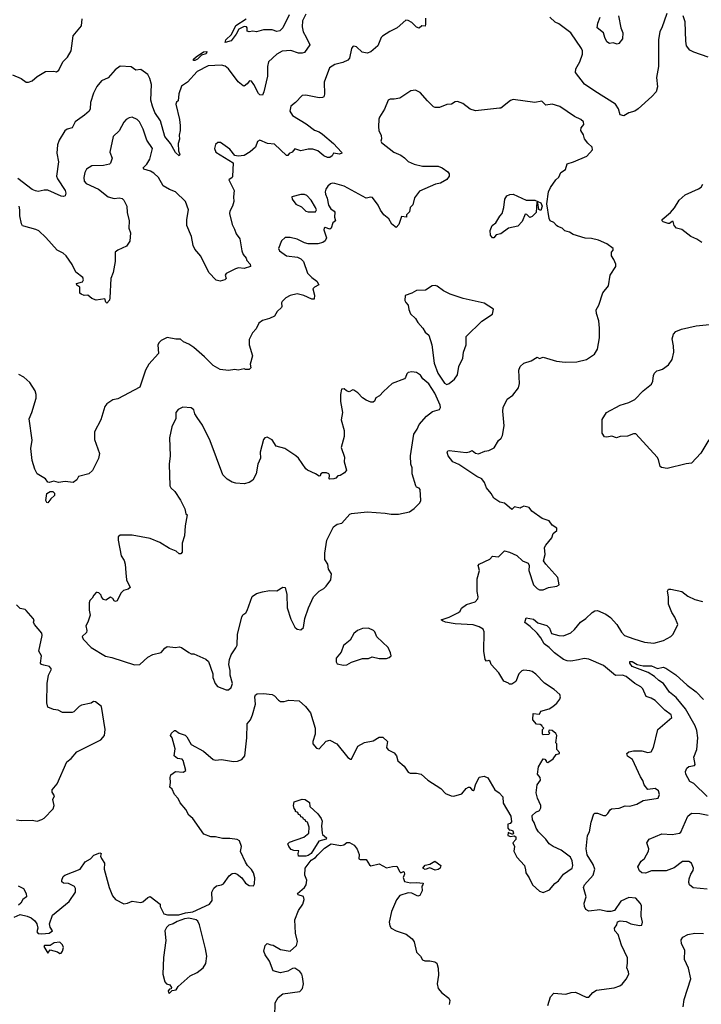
# Model space of a CAD drawing. Extents: x 2143765 to 2212931, y 878955 to 1017455.
# Tile 117 of 256: x 2182031 to 2187688, y 915985 to 924153. Entities that reach past the tile are written whole.
import ezdxf

# ---------------------------------------------------------------- set-up
doc = ezdxf.new("R2010")
doc.units = 0

msp = doc.modelspace()

# ---------------------------------------------------------------- linework, layer by layer
at = {"layer": '0CON20XD'}
for points in [[(2181971.2, 923695), (2182043.3, 923665), (2182085, 923634), (2182105, 923633.8), (2182135, 923646.2), (2182175, 923683.3), (2182245, 923723.8), (2182315, 923726.2), (2182335, 923721.2), (2182355, 923733.3), (2182390, 923805), (2182427.1, 923842.9), (2182459.1, 923895), (2182475, 924019.2), (2182545, 924101.2), (2182549.8, 924159.8)], [(2185398.8, 924165), (2185400, 924115), (2185395, 924100), (2185368.3, 924101.7), (2185345, 924083.8), (2185325, 924090), (2185285, 924130.8), (2185255, 924146.2), (2185235, 924148.8), (2185164.3, 924085.7), (2185103.6, 924056.4), (2185042.5, 924017.5), (2185032, 924005), (2185003.7, 923936.3), (2184945, 923887.1), (2184915, 923875.6), (2184873.9, 923883.9), (2184825, 923927.5), (2184805, 923933.8), (2184795, 923930), (2184785.8, 923914.2), (2184766.6, 923833.4), (2184755, 923818.8), (2184712.1, 923797.9), (2184645, 923782.9), (2184602.9, 923755), (2184558.1, 923635), (2184561.4, 923535), (2184555, 923513.8), (2184545, 923507.5), (2184515, 923505.8), (2184405, 923526.2), (2184375, 923523.8), (2184320, 923465), (2184280, 923435), (2184273.3, 923395), (2184295, 923357.5), (2184409.7, 923289.7), (2184477.7, 923237.7), (2184515, 923223.8), (2184545, 923204), (2184636.4, 923126.4), (2184702.9, 923055), (2184703.8, 923045), (2184685, 923037.1), (2184634.1, 923045.9), (2184625, 923023.3), (2184605, 923011.2), (2184585, 923008.8), (2184555, 923022.9), (2184505, 923065.6), (2184465, 923077.8), (2184425, 923079.2), (2184365, 923064.2), (2184315, 923081.2), (2184292.5, 923055), (2184266.4, 923043.6), (2184255, 923027.5), (2184245, 923027.5), (2184145, 923119.6), (2184087.4, 923127.4), (2184025, 923153.8), (2184005, 923142.5), (2183987.5, 923095), (2183943, 923057), (2183895, 923026.2), (2183845, 923020), (2183815, 923027.5), (2183775, 923078.8), (2183697.5, 923135), (2183675, 923133.3), (2183655, 923117.5), (2183646.7, 923085), (2183657.5, 923055), (2183802.5, 922965), (2183798.3, 922851.7), (2183795, 922843.3), (2183766.2, 922825), (2183810.6, 922735), (2183804, 922685), (2183807.8, 922645), (2183796.5, 922605), (2183774.5, 922565.5), (2183772.5, 922545), (2183794.4, 922455), (2183812.5, 922415), (2183826.6, 922376.6), (2183858.5, 922335), (2183875.6, 922235), (2183886.3, 922206.3), (2183910.8, 922175), (2183916.2, 922155), (2183944, 922125), (2183946.7, 922105), (2183895, 922090), (2183846.1, 922093.9), (2183822.3, 922087.7), (2183743.6, 922046.4), (2183736.7, 922035), (2183743.3, 922005), (2183732.5, 921995), (2183695, 921983.8), (2183662.7, 921992.7), (2183600, 922055), (2183535, 922191.2), (2183485, 922250), (2183470.3, 922280.3), (2183456.7, 922355), (2183419.1, 922445), (2183417.7, 922495), (2183431.9, 922575), (2183407.9, 922645), (2183325, 922725.4), (2183274.7, 922744.7), (2183221.4, 922775), (2183183.4, 922843.4), (2183145, 922879.4), (2183115.9, 922895.9), (2183062.4, 922912.4), (2183054.4, 922925), (2183085.2, 922954.8), (2183111.1, 922995), (2183132.9, 923085), (2183086.5, 923155), (2183055.3, 923245.3), (2183025, 923306.2), (2183005, 923325.8), (2182965, 923343.3), (2182940.5, 923339.5), (2182915.8, 923324.2), (2182895, 923302.5), (2182855, 923231.2), (2182805.8, 923184.2), (2182779.4, 923055), (2182796.9, 923005), (2182785, 922963.3), (2182775, 922953.8), (2182725, 922944.4), (2182628.8, 922941.2), (2182585, 922913.8), (2182571.4, 922885), (2182563.1, 922845), (2182567.1, 922815), (2182581.4, 922795), (2182685, 922748.2), (2182765, 922683.3), (2182815, 922669.4), (2182855.9, 922675.9), (2182881.2, 922671.2), (2182895.8, 922655), (2182918.8, 922605), (2182922.5, 922555), (2182939.2, 922485), (2182936.2, 922425), (2182950, 922385), (2182946, 922315), (2182916.2, 922275), (2182845, 922242), (2182823.8, 922225), (2182823.2, 922146.8), (2182807.1, 922055), (2182788, 922005), (2182780, 921845), (2182775, 921827.5), (2182755, 921802.5), (2182745, 921810), (2182737, 921837), (2182665, 921827.5), (2182629.3, 921839.3), (2182595, 921867.5), (2182565, 921863.8), (2182540, 921875), (2182530, 921885), (2182530, 921935), (2182505, 921950), (2182502.5, 921965), (2182551.7, 921978.3), (2182559.2, 921995), (2182556.2, 922015), (2182497.7, 922057.7), (2182465, 922122.5), (2182417.5, 922195), (2182392.5, 922215), (2182341.4, 922241.4), (2182248.8, 922345), (2182190.3, 922400.3), (2182165, 922412.9), (2182065, 922440), (2182054.3, 922444.3), (2182045, 922460), (2182031.1, 922525), (2182033.3, 922575), (2182026.6, 922606.6)], [(2184266.2, 924193.8), (2184215, 924086), (2184189.3, 924060.7), (2184165, 924056.4), (2184125, 924069.5), (2184055, 924070.5), (2183995, 924053.1), (2183965, 924057.5), (2183935, 924052), (2183919.3, 924059.3), (2183920, 924085), (2183913, 924093), (2183895, 924095.8), (2183849.2, 924075), (2183827.6, 924032.4), (2183785, 923977.8), (2183734.7, 923965), (2183741.1, 923985), (2183789.2, 924030.8), (2183824.6, 924105.4), (2183910, 924160)], [(2184405, 924198.1), (2184377.5, 924145), (2184374.5, 924095), (2184383.5, 924053.5), (2184408.1, 924008.1)], [(2187402.5, 924205), (2187360, 924085), (2187342.9, 924055), (2187331.8, 923985), (2187332, 923765), (2187316, 923675), (2187323.3, 923595), (2187312.5, 923555), (2187277.5, 923515), (2187165, 923412.5), (2187135, 923394.4), (2187085, 923380), (2187045, 923356), (2187013.3, 923365), (2187001.2, 923415), (2186975, 923453.8), (2186805, 923560.8), (2186717.9, 923617.9), (2186644.6, 923715), (2186646.7, 923745), (2186680, 923805), (2186701.7, 923868.3), (2186702.9, 923895), (2186692.9, 923915), (2186605.4, 924045.4), (2186505, 924118.6), (2186475, 924132), (2186431.1, 924175)], [(2187001.5, 924185), (2187020, 924085), (2187037.1, 924045), (2187035, 923993.3), (2187003, 923957), (2186989.3, 923950.7), (2186955, 923960), (2186925, 923956.2), (2186905, 923970), (2186886, 924005), (2186876.2, 924045), (2186823.8, 924085), (2186828, 924125), (2186848.9, 924175)], [(2187745, 923843.8), (2187624.4, 923884.4), (2187591.7, 923901.7), (2187565.8, 923935.8), (2187559.4, 923975), (2187553.8, 924136.2), (2187538, 924185)], [(2184408.1, 924008.1), (2184437.5, 923945), (2184395, 923881.4), (2184375, 923874.4), (2184345, 923875.5), (2184282.1, 923897.9), (2184208.9, 923891.1), (2184164, 923866), (2184095.8, 923805), (2184086.9, 923765), (2184086.5, 923685), (2184058.1, 923555), (2184045, 923526.7), (2184025, 923531.1), (2184012.1, 923542.1), (2183975, 923616.7), (2183955, 923643.8), (2183937.5, 923645), (2183920, 923620), (2183895, 923602.5), (2183885, 923603.8), (2183845, 923638.5), (2183765, 923744.7), (2183735, 923768.8), (2183705, 923776.9), (2183595, 923769.2), (2183505, 923722.2), (2183423.8, 923635), (2183375, 923602), (2183350.5, 923539.5), (2183345, 923480), (2183331.7, 923468.3), (2183326.2, 923453.8), (2183356.5, 923325), (2183361.4, 923275), (2183362, 923235), (2183353.1, 923195), (2183357.5, 923162.5), (2183346, 923125), (2183349.2, 923065), (2183360, 923035), (2183355, 923022.5), (2183325, 923052), (2183283.5, 923125), (2183235.4, 923185), (2183200, 923315), (2183153.7, 923383.7), (2183132, 923435), (2183120.3, 923485), (2183125.9, 923615), (2183112.2, 923665), (2183095, 923697.7), (2183035, 923739.2), (2182995, 923734.6), (2182955, 923761.6), (2182865, 923766.9), (2182823.4, 923736.6), (2182765, 923670.8), (2182708.6, 923645), (2182670.7, 923599.3), (2182644.6, 923545), (2182617.8, 923465), (2182616.2, 923415), (2182606.7, 923395), (2182569.9, 923360.1), (2182492.2, 923305), (2182465, 923256.9), (2182425, 923245.4), (2182405, 923231.1), (2182359.1, 923155), (2182344, 923116), (2182338.5, 923045), (2182353.8, 922975), (2182336.9, 922855), (2182345, 922832), (2182408.5, 922735), (2182414.5, 922715), (2182409.1, 922690.9), (2182395, 922685.6), (2182375, 922688.5), (2182265, 922739.2), (2182235, 922740), (2182185, 922727.5), (2182162.6, 922732.6), (2182134.6, 922744.6), (2182016.3, 922836.3)], [(2183485, 923814.8), (2183472.5, 923815), (2183473.3, 923825), (2183494.8, 923845.2), (2183555, 923886.7), (2183585, 923890), (2183582.5, 923875), (2183575, 923868.8), (2183540.6, 923859.4), (2183507.1, 923825), (2183485, 923814.8)], [(2186368.3, 918288.3), (2186365, 918297.5), (2186350, 918305), (2186320, 918310), (2186290, 918345), (2186291.7, 918398.3), (2186345, 918392.5), (2186355, 918417.5), (2186423.9, 918436.1), (2186455.8, 918454.2), (2186488.3, 918481.7), (2186513.6, 918516.4), (2186520, 918535), (2186512.5, 918555), (2186467.5, 918595), (2186385, 918650), (2186315, 918723.8), (2186285, 918746), (2186265, 918751.2), (2186215, 918756.7), (2186199.3, 918750.7), (2186173.3, 918725), (2186148.3, 918661.7), (2186115, 918640), (2186095, 918640), (2186088.3, 918648.3), (2186050, 918665), (2186006.7, 918735), (2185943.9, 918803.9), (2185935, 918830), (2185925, 918837.5), (2185905, 918832.5), (2185894.2, 918844.2), (2185883.6, 918915), (2185885.5, 919075.5), (2185877.2, 919097.2), (2185845, 919117.5), (2185795, 919132.5), (2185645, 919141.2), (2185565.9, 919155.9), (2185540, 919165), (2185530, 919175), (2185595, 919196.2), (2185673.3, 919235), (2185686.2, 919245), (2185698, 919272), (2185738.3, 919301.7), (2185810, 919325), (2185831.7, 919348.3), (2185836.7, 919365), (2185828.3, 919408.3), (2185828.8, 919515), (2185847.7, 919582.3), (2185836.7, 919625), (2185843.3, 919635), (2185933.6, 919676.4), (2185955, 919702.5), (2186005, 919696.7), (2186055, 919747.5), (2186095, 919736.7), (2186157.7, 919707.7), (2186205, 919662.5), (2186250, 919645), (2186260, 919625), (2186257.5, 919585), (2186296.1, 919466.1), (2186325, 919433.3), (2186345, 919424), (2186375, 919424), (2186418.3, 919441.7), (2186490, 919455), (2186507.5, 919465), (2186497.5, 919525), (2186397.5, 919635), (2186377.5, 919665), (2186392.5, 919715), (2186387.5, 919775), (2186397.5, 919795), (2186447.5, 919855), (2186459.3, 919890.7), (2186490, 919915), (2186487.5, 919935), (2186450.5, 919960.5), (2186425.8, 919995.8), (2186367.5, 920015), (2186282.5, 920075), (2186260, 920105), (2186215, 920116.7), (2186193.3, 920106.7), (2186185, 920100), (2186138.3, 920111.7), (2186115, 920090), (2186055, 920143.3), (2186015, 920151.2), (2185965, 920183.8), (2185945, 920222.5), (2185905, 920270), (2185888, 920315), (2185865.8, 920345), (2185824.5, 920364.5), (2185675, 920462), (2185626.7, 920485), (2185586.7, 920535), (2185577.5, 920565), (2185583.9, 920576.1), (2185595, 920578.8), (2185735, 920563.5), (2185765, 920567.1), (2185785, 920579.2), (2185815, 920558), (2185838, 920552), (2185890, 920575), (2185925, 920578), (2185967.9, 920602.1), (2186005, 920662.5), (2186027.3, 920682.7), (2186037.5, 920705), (2186050.8, 920785), (2186040.8, 920905), (2186043.8, 920935), (2186076.7, 921005), (2186122.7, 921037.3), (2186170.5, 921099.5), (2186178, 921135), (2186173.9, 921246.1), (2186183.8, 921275), (2186215, 921303.3), (2186275.9, 921324.1), (2186325, 921352.5), (2186345, 921343.3), (2186375, 921352.5), (2186485, 921321.1), (2186557, 921313), (2186655.9, 921314.1), (2186736.1, 921333.9), (2186801.7, 921378.3), (2186825, 921420), (2186842, 921515), (2186844.1, 921594.1), (2186836.1, 921653.9), (2186817.5, 921715), (2186816.2, 921745), (2186836.7, 921785), (2186871.7, 921888.3), (2186916.7, 921945), (2186932.5, 922035), (2186977.5, 922105), (2186977.5, 922125), (2186962.5, 922165), (2186942.5, 922195), (2186942.5, 922225), (2186955, 922240), (2186957.5, 922255), (2186905, 922293.3), (2186835, 922323.8), (2186775, 922338.8), (2186725, 922341.2), (2186625, 922370), (2186595, 922390), (2186555, 922402.5), (2186533.6, 922423.6), (2186496.4, 922436.4), (2186486.1, 922446.1), (2186465, 922470), (2186434.1, 922484.1), (2186426.2, 922505), (2186405.6, 922625), (2186418.5, 922725), (2186435, 922761.2), (2186481.2, 922825), (2186504.1, 922845.9), (2186522, 922885), (2186559.2, 922910.8), (2186575, 922956.7), (2186627.3, 922972.7), (2186737.7, 923022.3), (2186785.9, 923074.1), (2186781.2, 923095), (2186745, 923128.8), (2186719.2, 923165), (2186709.1, 923199.1), (2186688.6, 923235), (2186690.8, 923255), (2186711.4, 923285), (2186709.2, 923305), (2186688.8, 923325), (2186635, 923351.4), (2186513.8, 923433.8), (2186448.8, 923451.2), (2186396.4, 923443.6), (2186365, 923476.2), (2186305, 923465.8), (2186125, 923490), (2186105, 923482.5), (2186025, 923420), (2186011.7, 923418.3), (2185815, 923396.2), (2185770.5, 923410.5), (2185708.3, 923458.3), (2185665, 923473.8), (2185645, 923471.2), (2185615, 923451.2), (2185575, 923450), (2185515, 923425.7), (2185480, 923425), (2185465, 923431.2), (2185415, 923478.8), (2185355, 923548.8), (2185315, 923570), (2185276.4, 923563.6), (2185185, 923503.3), (2185137.3, 923492.7), (2185105, 923493.8), (2185090, 923485), (2185057.9, 923412.1), (2185016.2, 923345), (2185012.3, 923327.7), (2185007.5, 923265), (2185012, 923235), (2185031.7, 923191.7), (2185034.2, 923165.8), (2185028.8, 923145), (2185033.3, 923135), (2185135.5, 923055.5), (2185195, 923028.1), (2185225, 923008.1), (2185255, 922977.5), (2185305, 922954.2), (2185375, 922939.2), (2185505, 922937.5), (2185537.5, 922925), (2185585, 922892.5), (2185593.8, 922875), (2185593.8, 922855), (2185575, 922826.7), (2185523.9, 922796.1), (2185482.4, 922787.6), (2185348.3, 922731.7), (2185307.5, 922675), (2185293.9, 922616.1), (2185271.2, 922595), (2185265, 922560), (2185240, 922535), (2185240, 922515), (2185200.7, 922519.3), (2185177, 922453), (2185155, 922430), (2185118.3, 922458.3), (2185095, 922500), (2185053.2, 922533.2), (2185025, 922573.3), (2185005.4, 922615.4), (2184958.3, 922678.3), (2184945, 922681.2), (2184905, 922673.8), (2184725, 922772.9), (2184645, 922793.8), (2184625, 922796.2), (2184609.3, 922790.7), (2184587.3, 922772.7), (2184572.1, 922747.9), (2184565.7, 922725), (2184567.8, 922705), (2184582.3, 922672.3), (2184594.3, 922614.3), (2184613, 922583), (2184641.2, 922565), (2184645.8, 922555.8), (2184644.2, 922515), (2184651.2, 922485), (2184630.8, 922469.2), (2184617.1, 922422.9), (2184605, 922416.2), (2184565, 922430), (2184557.5, 922425), (2184555, 922410), (2184577, 922343), (2184565, 922320), (2184547.5, 922305), (2184505, 922293.8), (2184425, 922293.8), (2184395, 922301.2), (2184332.3, 922332.3), (2184275, 922346.2), (2184234.1, 922345.9), (2184202.7, 922317.3), (2184180, 922255), (2184186.7, 922235), (2184244.5, 922194.5), (2184337, 922183), (2184365, 922170), (2184385, 922147.5), (2184419.3, 922049.3), (2184454.5, 922014.5), (2184496, 921985), (2184512.5, 921955), (2184476.4, 921933.6), (2184465, 921920), (2184478.8, 921868.8), (2184475.6, 921834.4), (2184455, 921834.2), (2184390, 921865), (2184335, 921879.4), (2184274.4, 921865.6), (2184240, 921845), (2184210, 921815), (2184203.3, 921805), (2184207.5, 921775), (2184202.5, 921765), (2184167, 921733), (2184145, 921693.8), (2184105, 921674.2), (2184045, 921657.5), (2184016, 921635), (2183992.3, 921587.7), (2183963.9, 921556.1), (2183935, 921500), (2183936.2, 921455), (2183962, 921365), (2183942.5, 921295), (2183950, 921265), (2183935, 921250), (2183905, 921250), (2183895, 921257.5), (2183845, 921246.7), (2183815, 921251.2), (2183765, 921244), (2183695, 921252), (2183636.7, 921285), (2183565, 921356.2), (2183475, 921433.3), (2183435, 921460), (2183389.5, 921479.5), (2183365, 921503.3), (2183326.4, 921503.6), (2183255, 921516.7), (2183205, 921492.5), (2183187.5, 921475), (2183177.5, 921455), (2183182.5, 921385), (2183101.2, 921295), (2183073.8, 921245), (2183027.5, 921105), (2182845, 921006.7), (2182805, 921000), (2182753.3, 920965), (2182738, 920945), (2182704, 920835), (2182652.5, 920735), (2182651.4, 920671.4), (2182694.2, 920555), (2182685, 920512.5), (2182636.4, 920413.6), (2182605, 920385.6), (2182517.7, 920362.3), (2182503.8, 920335), (2182475, 920314.5), (2182407.3, 920322.7), (2182353.1, 920313.1), (2182315, 920325.8), (2182274.4, 920314.4), (2182265, 920317.5), (2182246.2, 920345), (2182176.2, 920385), (2182156.2, 920425), (2182134.3, 920495), (2182124.6, 920595), (2182133.1, 920665), (2182108.3, 920841.7), (2182132, 920895), (2182167, 921013), (2182167.5, 921045), (2182158, 921075), (2182115, 921142.5), (2182065, 921186.7), (2182025, 921210)], [(2187691.2, 922305), (2187651.7, 922331.7), (2187600, 922355), (2187525, 922411.4), (2187481.2, 922425), (2187461.2, 922445), (2187455, 922478), (2187445, 922478), (2187425, 922461.2), (2187411.7, 922461.7), (2187372.5, 922475), (2187364.1, 922484.1), (2187364, 922495), (2187432, 922555), (2187466.3, 922593.7), (2187504.1, 922655.9), (2187555, 922699.2), (2187665, 922750), (2187685.9, 922764.1), (2187701.2, 922788.8)], [(2184425, 922558), (2184485, 922560), (2184492.9, 922575), (2184486.6, 922595), (2184450.9, 922655), (2184415, 922694.6), (2184395, 922704.3), (2184365, 922703.8), (2184290, 922685), (2184292.5, 922665), (2184323, 922623), (2184370.3, 922600.3), (2184405, 922564.2), (2184425, 922558)], [(2185965, 922342.5), (2185953.6, 922343.6), (2185937.5, 922365), (2185936.7, 922405), (2185951.2, 922445), (2185981.7, 922468.3), (2186015, 922522.5), (2186035.9, 922544.1), (2186048.8, 922595), (2186055.8, 922665), (2186075, 922691.2), (2186097.7, 922702.3), (2186125, 922706), (2186235, 922655.7), (2186305.8, 922655.8), (2186356.7, 922635), (2186365.6, 922605), (2186355, 922571.2), (2186338.3, 922578.3), (2186330, 922635), (2186321.7, 922638.3), (2186316, 922555), (2186285, 922521.2), (2186263.6, 922513.6), (2186238.3, 922538.3), (2186225, 922540), (2186199.7, 922480.3), (2186165, 922441.2), (2186087.3, 922422.7), (2186025, 922376.7), (2185985, 922367.5), (2185965, 922342.5)], [(2185575, 921128), (2185595, 921133.8), (2185639.7, 921170.3), (2185665, 921207.5), (2185674.4, 921275), (2185708, 921345), (2185713.3, 921395), (2185736.2, 921455), (2185736.7, 921525), (2185867, 921653), (2185955, 921710), (2185961.7, 921751.7), (2185885, 921802.5), (2185710.3, 921840.3), (2185602.5, 921875), (2185547.5, 921905), (2185495, 921943.3), (2185478.3, 921948.3), (2185455, 921946.7), (2185399.7, 921910.3), (2185325, 921906), (2185285, 921883.3), (2185230, 921865), (2185226.2, 921825), (2185235, 921806.7), (2185255.9, 921785.9), (2185260.3, 921750.3), (2185275, 921713.3), (2185315, 921673.3), (2185335, 921640), (2185376.7, 921595), (2185395, 921560), (2185426.7, 921535), (2185450.8, 921455), (2185470, 921305), (2185499.7, 921219.7), (2185555, 921138), (2185575, 921128)], [(2187751.2, 920668.8), (2187685, 920557.5), (2187605, 920473.3), (2187561.7, 920468.3), (2187405, 920430), (2187357, 920437), (2187346.2, 920446.2), (2187333.2, 920503.2), (2187320.8, 920525), (2187145, 920716.2), (2187125, 920718), (2187075, 920698), (2187015, 920694.4), (2186985, 920684.4), (2186945, 920698.1), (2186905, 920689.4), (2186885, 920691.9), (2186865, 920721.9), (2186864.4, 920835.6), (2186901.2, 920895), (2187013.3, 920955), (2187085, 920977.1), (2187135, 921002.5), (2187205, 921073.1), (2187275, 921129.2), (2187286.2, 921153.8), (2187289.7, 921200.3), (2187297.9, 921222.1), (2187319.4, 921240.6), (2187340, 921245), (2187365.4, 921254.6), (2187415, 921288.6), (2187444.5, 921335), (2187459.4, 921395), (2187457.5, 921447.5), (2187446.2, 921505), (2187456.7, 921545), (2187475, 921566.7), (2187523, 921587), (2187645, 921613.8), (2187755, 921623.8)], [(2183765, 918593.3), (2183785.7, 918614.3), (2183796.9, 918645), (2183777.1, 918715), (2183777.8, 918755), (2183766.9, 918805), (2183771.1, 918845), (2183786.9, 918885), (2183825, 918941.2), (2183834.4, 918965), (2183838.5, 919055), (2183873.6, 919196.4), (2183884, 919215), (2183907.7, 919232.3), (2183919.5, 919250.5), (2183960.7, 919369.3), (2183995, 919392.5), (2184045, 919407.5), (2184105, 919418.8), (2184165, 919414), (2184215, 919446.7), (2184233, 919443), (2184246.7, 919385), (2184252, 919275), (2184280.5, 919180.5), (2184315, 919112.5), (2184335, 919097.5), (2184365, 919092.5), (2184385, 919110), (2184396.2, 919185), (2184427.5, 919275), (2184468.8, 919365), (2184515, 919413.3), (2184555, 919433.3), (2184573.3, 919455), (2184613.3, 919505), (2184617.5, 919555), (2184592.5, 919595), (2184588, 919635), (2184564.3, 919674.3), (2184562.7, 919727.3), (2184578.6, 919835), (2184635, 919946.7), (2184665, 919966.7), (2184705, 919976.2), (2184770.3, 920049.7), (2184785, 920057.5), (2184915, 920071.2), (2185065, 920060), (2185115, 920050), (2185175, 920051.2), (2185265, 920071.2), (2185305, 920097.5), (2185352.5, 920145), (2185360, 920165), (2185353.3, 920255), (2185345, 920266.7), (2185325, 920273.8), (2185318.8, 920285), (2185288.8, 920385), (2185287.5, 920435), (2185276.4, 920466.4), (2185274.1, 920534.1), (2185302.9, 920715), (2185330.6, 920755), (2185345, 920796), (2185406.2, 920865), (2185457, 920903), (2185515, 920918), (2185524.3, 920935), (2185520.7, 920955), (2185476.1, 921055), (2185425, 921133.6), (2185375.8, 921175), (2185356.2, 921205), (2185325, 921226.2), (2185285, 921231.2), (2185253.9, 921226.1), (2185242.5, 921215), (2185233.3, 921185), (2185223.3, 921175), (2185123.3, 921135), (2185050.3, 921069.7), (2185017.7, 921032.3), (2184986.7, 921015), (2184975, 920987.5), (2184965, 920980), (2184945, 920981.2), (2184905, 920996.7), (2184876.9, 921016.9), (2184837.9, 921057.9), (2184805, 921080), (2184795, 921081.2), (2184765, 921066.7), (2184743.8, 921073.8), (2184725, 921090), (2184701.7, 921088.3), (2184692.5, 921045), (2184692.5, 920985), (2184708.8, 920895), (2184700, 920835), (2184723.3, 920745), (2184723.3, 920695), (2184697.5, 920605), (2184726.2, 920525), (2184724.2, 920485), (2184743.8, 920415), (2184727.3, 920392.7), (2184691.7, 920371.7), (2184671.7, 920368.3), (2184655, 920350), (2184637, 920343), (2184605, 920340), (2184600, 920345), (2184602.5, 920375), (2184597.5, 920385), (2184577.5, 920395), (2184542.5, 920395), (2184528.8, 920385), (2184525, 920370), (2184515, 920367.5), (2184487, 920387), (2184420, 920415), (2184405, 920426.7), (2184343.8, 920515), (2184323.3, 920535), (2184230, 920595), (2184160, 920615), (2184125, 920668.8), (2184085, 920688.8), (2184066.4, 920683.6), (2184055, 920670), (2184026.4, 920566.4), (2184028.8, 920515), (2184008, 920465), (2183993.3, 920385), (2183965, 920332.5), (2183935, 920312.5), (2183895, 920303.3), (2183825, 920308), (2183795, 920316), (2183752.1, 920342.1), (2183717.3, 920377.3), (2183610.3, 920660.3), (2183548.3, 920788.3), (2183505, 920852), (2183483.2, 920883.2), (2183477, 920917), (2183455, 920933.8), (2183385, 920938.8), (2183345, 920918.8), (2183328, 920895), (2183326, 920845), (2183294, 920775), (2183274, 920685), (2183280, 920535), (2183270, 920465), (2183277.5, 920285), (2183285, 920270), (2183318.3, 920238.3), (2183366.1, 920166.1), (2183400, 920095), (2183410, 920055), (2183420, 920045), (2183403.3, 919955), (2183399.3, 919870.7), (2183378.3, 919811.7), (2183380, 919735), (2183367, 919723), (2183353, 919723), (2183330, 919745), (2183275, 919767.5), (2183195, 919816.2), (2183115, 919848), (2182963.6, 919876.4), (2182865, 919877.5), (2182848.3, 919861.7), (2182846.7, 919835), (2182873.3, 919705), (2182897.7, 919667.7), (2182906.2, 919635), (2182912.5, 919565), (2182917.5, 919505), (2182946.7, 919443.3), (2182931.7, 919428.3), (2182893, 919417), (2182870, 919395), (2182839.3, 919330.7), (2182825, 919327.5), (2182815, 919332.5), (2182805, 919350), (2182785, 919362.5), (2182745, 919337.5), (2182725, 919342.5), (2182710, 919365), (2182708.3, 919378.3), (2182687, 919397), (2182675, 919400), (2182665, 919400), (2182645, 919380), (2182632.5, 919355), (2182613.3, 919335), (2182606.2, 919315), (2182606.7, 919255), (2182616.4, 919213.6), (2182596.7, 919155), (2182580, 919125), (2182588.8, 919085), (2182585, 919070), (2182550, 919035), (2182558.8, 919015), (2182623.3, 918945), (2182742.1, 918872.1), (2182795, 918860.8), (2182985, 918800), (2183028.8, 918805), (2183095, 918864), (2183134.4, 918885.6), (2183205, 918902), (2183235, 918940), (2183255, 918953.3), (2183325, 918943.8), (2183355, 918950), (2183375, 918946.2), (2183435, 918902.5), (2183455, 918893.3), (2183475, 918892.5), (2183577, 918847), (2183598.3, 918828.3), (2183632.5, 918725), (2183633.3, 918695), (2183652, 918645), (2183671.7, 918621.7), (2183745, 918593.3), (2183765, 918593.3)], [(2182265, 920144), (2182255, 920148.6), (2182247.3, 920165), (2182255, 920222.5), (2182285, 920238.8), (2182305, 920240), (2182320.8, 920225), (2182319.4, 920205), (2182290.6, 920179.4), (2182265, 920144)], [(2186414, 915975), (2186437, 916047), (2186465, 916076.7), (2186562.3, 916067.7), (2186607, 916083), (2186644.2, 916084.2), (2186732.5, 916045), (2186755, 916043.8), (2186786.1, 916083.9), (2186818.3, 916101.7), (2186965, 916120), (2187011.7, 916138.3), (2187029.5, 916150.5), (2187065, 916193.3), (2187086, 916235), (2187084, 916255), (2187068.3, 916288.3), (2187075.7, 916325), (2187075, 916370), (2187025.8, 916475), (2186998.8, 916565), (2186968.8, 916595), (2186966.2, 916615), (2186987.5, 916645), (2186991.7, 916668.3), (2187015, 916677.5), (2187065, 916671.2), (2187101.7, 916651.7), (2187175, 916637.5), (2187195, 916640), (2187200, 916665), (2187188.8, 916715), (2187190, 916805), (2187180.8, 916825), (2187145.5, 916865.5), (2187085, 916870.8), (2187019.7, 916840.3), (2186966.1, 916763.9), (2186936.1, 916753.9), (2186904.1, 916755.9), (2186845, 916767.5), (2186755, 916758), (2186730.3, 916770.3), (2186717.5, 916795), (2186715.7, 916825), (2186731.4, 916875), (2186709.2, 916955), (2186719.2, 916975), (2186788.9, 917055), (2186803.8, 917105), (2186789.6, 917145), (2186741.2, 917225), (2186733.1, 917275), (2186744.3, 917385), (2186758.8, 917415), (2186774.3, 917495), (2186796.4, 917563.6), (2186805, 917570), (2186825, 917570), (2186875, 917550), (2186895, 917550), (2186913, 917567), (2186930.7, 917599.3), (2186943.3, 917606.7), (2187005, 917611.3), (2187055, 917630.8), (2187095, 917629.2), (2187152.5, 917645), (2187204.3, 917675.7), (2187330, 917695), (2187342, 917725), (2187333.3, 917755), (2187305, 917776.2), (2187245, 917766.7), (2187214.3, 917804.3), (2187202.3, 917842.3), (2187181.7, 917871.7), (2187115.7, 918015), (2187075, 918042.5), (2187068.6, 918065), (2187085, 918080), (2187125, 918088.8), (2187195, 918087.5), (2187245, 918073.1), (2187270.6, 918079.4), (2187292.2, 918115), (2187328.1, 918265), (2187442.5, 918365), (2187437.5, 918385), (2187385, 918426), (2187305, 918504.2), (2187271.2, 918525), (2187229.1, 918539.1), (2187202.1, 918602.1), (2187185, 918618), (2187135, 918645.6), (2187065, 918705.5), (2187035, 918714.4), (2186975, 918712.5), (2186875, 918796.8), (2186755, 918847.7), (2186715, 918853.5), (2186667.6, 918842.4), (2186605, 918831.3), (2186574.3, 918834.3), (2186545, 918846.2), (2186470.3, 918900.3), (2186426, 918945), (2186382.2, 918975), (2186356.3, 919026.3), (2186325, 919063.6), (2186268.5, 919118.5), (2186222.7, 919152.7), (2186235, 919190), (2186295, 919180.8), (2186330, 919150), (2186406.9, 919126.9), (2186429.1, 919105), (2186445, 919060), (2186504.7, 919044.7), (2186545, 919042.8), (2186605, 919067.8), (2186635.6, 919095), (2186685, 919154.4), (2186729.2, 919185), (2186781.2, 919235), (2186805, 919250), (2186825, 919252.9), (2186895, 919222.7), (2186934.4, 919195), (2186985.6, 919135), (2187025, 919071.2), (2187051.2, 919045), (2187126.5, 919016.5), (2187215, 918988.9), (2187295, 918979.4), (2187375, 919001.9), (2187434.7, 919035.3), (2187454.4, 919055), (2187491.9, 919135), (2187467.2, 919197.2), (2187442.9, 919235), (2187416, 919305), (2187416.2, 919365), (2187407, 919413), (2187415, 919427.5), (2187435, 919427.5), (2187525, 919410), (2187575, 919372), (2187635, 919342.5), (2187697, 919327)], [(2182175, 917503.3), (2182215, 917516.7), (2182235, 917530), (2182308.8, 917605), (2182316, 917635), (2182306.4, 917683.6), (2182320, 917715), (2182300, 917745), (2182300, 917765), (2182342.5, 917815), (2182423.3, 917995), (2182457, 918023), (2182505, 918078.8), (2182705, 918178.8), (2182733.8, 918215), (2182741.2, 918265), (2182710, 918455), (2182660, 918495), (2182643, 918497), (2182625, 918483.3), (2182544.1, 918465.9), (2182524.2, 918455.8), (2182478.8, 918411.2), (2182465, 918406.2), (2182385, 918406.7), (2182350, 918425), (2182310.7, 918430.7), (2182265, 918450), (2182256.4, 918486.4), (2182260, 918645), (2182271.2, 918715), (2182294.2, 918765), (2182278.3, 918788.3), (2182232, 918798), (2182213, 918803), (2182203.8, 918815), (2182211.2, 918875), (2182190, 918915), (2182216, 919045), (2182214, 919065), (2182154, 919135), (2182146.7, 919155), (2182150, 919175), (2182143.8, 919185), (2182085, 919252.5), (2182075, 919260), (2182035, 919267.5), (2182005, 919297.5)], [(2184718.3, 918798.3), (2184745, 918802), (2184785, 918823.8), (2184875, 918853.3), (2184925, 918853.3), (2184955, 918867.5), (2185015, 918853.3), (2185075, 918853.3), (2185098.3, 918861.7), (2185112.5, 918875), (2185109.3, 918899.3), (2185087.5, 918945), (2184995, 919032.5), (2184977.5, 919075), (2184967.5, 919085), (2184926.4, 919106.4), (2184875, 919103.8), (2184835, 919086.7), (2184805, 919060), (2184772.5, 919005), (2184719.5, 918960.5), (2184698, 918905), (2184656.7, 918855), (2184657.5, 918825), (2184665, 918810), (2184718.3, 918798.3)], [(2187735, 917708.8), (2187625, 917816), (2187593.7, 917833.7), (2187558, 917895), (2187556, 917915), (2187566.2, 917945), (2187585, 917957.5), (2187632.5, 917965), (2187638, 917975), (2187625.6, 918035), (2187651.2, 918098.8), (2187657.9, 918195), (2187650.5, 918255), (2187635.7, 918295), (2187557.4, 918435), (2187479.3, 918529.3), (2187424, 918575), (2187375, 918645.4), (2187335, 918670), (2187300.4, 918705), (2187246.7, 918736.7), (2187115, 918788), (2187094.5, 918815), (2187095, 918828.8), (2187115, 918828.5), (2187156.7, 918805), (2187204.1, 918794.1), (2187273.9, 918793.9), (2187325, 918771.1), (2187370.7, 918780.7), (2187394.6, 918774.6), (2187475, 918718), (2187571.1, 918631.1), (2187645, 918575.8), (2187705, 918514.2)], [(2181985, 916707.5), (2182035, 916728.8), (2182093.6, 916716.4), (2182125, 916703.3), (2182156.4, 916676.4), (2182171.7, 916651.7), (2182180, 916615), (2182173.3, 916585), (2182185, 916571.2), (2182215, 916568), (2182275, 916576), (2182302.5, 916595), (2182283.9, 916623.9), (2182277, 916653), (2182303.3, 916725), (2182441.2, 916838.8), (2182493.3, 916915), (2182493.3, 916945), (2182485, 916962.5), (2182437, 916987), (2182395, 916990), (2182381.7, 917001.7), (2182380, 917015), (2182392.5, 917045), (2182405, 917056.7), (2182533.6, 917106.4), (2182575, 917166.7), (2182619.3, 917190.7), (2182645, 917222.5), (2182695, 917240), (2182707.5, 917235), (2182702.5, 917215), (2182708.8, 917195), (2182736, 917155), (2182732, 917105), (2182772.7, 916952.7), (2182801.2, 916885), (2182826.7, 916855), (2182895, 916818), (2182925, 916822.5), (2182965, 916840), (2183035, 916829.2), (2183053.3, 916835), (2183095, 916871.2), (2183115, 916880), (2183196.7, 916815), (2183197.5, 916795), (2183225.7, 916735.7), (2183258.2, 916728.2), (2183352.2, 916727.8), (2183405.7, 916744.3), (2183466.9, 916753.1), (2183606.2, 916815), (2183628, 916845), (2183625.8, 916915), (2183640.9, 916949.1), (2183665, 916968), (2183705, 916975.7), (2183722, 916985), (2183768.3, 917051.7), (2183795, 917071.2), (2183815, 917073.8), (2183835, 917063.8), (2183874, 917034), (2183905, 916990), (2183935, 916970), (2183971.7, 916968.3), (2183980, 916985), (2183982.5, 917035), (2183970, 917075), (2183955, 917102.5), (2183922.5, 917135), (2183903.9, 917163.9), (2183863.6, 917253.6), (2183871.5, 917295), (2183855, 917340), (2183835, 917351.2), (2183775, 917361.1), (2183715, 917360), (2183656.4, 917373.6), (2183615.8, 917374.2), (2183560, 917395), (2183468.6, 917525), (2183433.8, 917553.8), (2183409.5, 917599.5), (2183361.4, 917655), (2183345, 917691.2), (2183315.8, 917725), (2183295, 917770), (2183277, 917787), (2183282, 917825), (2183278.8, 917865), (2183285, 917887.5), (2183325, 917916.7), (2183388.8, 917911.2), (2183410, 917925), (2183387, 918007), (2183378.3, 918018.3), (2183340, 918025), (2183312.5, 918045), (2183320, 918105), (2183296.7, 918195), (2183283.3, 918215), (2183290, 918235), (2183315, 918256.7), (2183325, 918256.7), (2183355, 918233.8), (2183405, 918218), (2183418, 918205), (2183455, 918138.8), (2183555.3, 918085.3), (2183637.5, 918015), (2183655, 918010.8), (2183705, 918014.4), (2183805, 917998.6), (2183839.1, 918000.9), (2183875, 918016), (2183898.6, 918045), (2183916.5, 918195), (2183918, 918312), (2183945, 918346), (2183963.8, 918386.2), (2183988.9, 918475), (2183983.1, 918535), (2183989.2, 918550.8), (2184000.9, 918559.1), (2184055, 918564.3), (2184125.2, 918555.2), (2184146.4, 918545), (2184177.9, 918507.9), (2184195, 918497.1), (2184225, 918495.8), (2184265, 918508), (2184351.2, 918501.2), (2184403.8, 918455), (2184444.1, 918404.1), (2184484, 918275), (2184483.8, 918225), (2184463.3, 918165), (2184463.8, 918145), (2184495, 918108.8), (2184515.7, 918104.3), (2184573.2, 918166.8), (2184605, 918176.9), (2184662, 918145), (2184755, 918032.5), (2184775, 918017.5), (2184785, 918017.5), (2184836.7, 918125), (2184892.7, 918157.3), (2184965, 918171.2), (2185015, 918200), (2185045, 918200), (2185082.5, 918165), (2185076, 918116), (2185090, 918095), (2185140, 918070), (2185157.5, 918045), (2185170, 918005), (2185220.9, 917960.9), (2185255, 917910), (2185272.3, 917902.3), (2185325, 917902.5), (2185363.3, 917895), (2185416.7, 917845), (2185525.6, 917775.6), (2185564.5, 917734.5), (2185613, 917713), (2185635, 917711.9), (2185699.3, 917730.7), (2185735, 917774), (2185755, 917786), (2185766.1, 917786.1), (2185785, 917761.2), (2185795, 917758.8), (2185803.3, 917765), (2185813.3, 917805), (2185845, 917870), (2185885, 917877.5), (2185915, 917862.5), (2185973.9, 917763.9), (2186009.3, 917739.3), (2186040, 917705), (2186043, 917653), (2186107.5, 917545), (2186111.7, 917498.3), (2186100, 917485), (2186081.7, 917478.3), (2186082.5, 917445), (2186095, 917430), (2186105, 917432.5), (2186122.5, 917425), (2186130, 917405), (2186125, 917397.5), (2186115, 917397.5), (2186085, 917410), (2186082.5, 917385), (2186105, 917376.7), (2186135, 917383.3), (2186148.8, 917375), (2186148.3, 917351.7), (2186122.5, 917325), (2186137.5, 917295), (2186132.5, 917255), (2186157.5, 917205), (2186220, 917135), (2186229.3, 917099.3), (2186230, 917075), (2186260, 917035), (2186286.7, 916975), (2186345, 916923.3), (2186375, 916913.3), (2186427.5, 916935), (2186473, 916987), (2186501.7, 917008.3), (2186543.8, 917065), (2186615, 917114), (2186621.4, 917135), (2186615.6, 917175), (2186603.3, 917205), (2186525, 917264), (2186457.5, 917295), (2186426.1, 917316.1), (2186396.7, 917355), (2186336.7, 917415), (2186316.7, 917445), (2186301.7, 917491.7), (2186287.5, 917515), (2186285, 917550), (2186315, 917580), (2186345, 917592.5), (2186356.7, 917615), (2186356.7, 917635), (2186327.5, 917695), (2186318.3, 917738.3), (2186326.7, 917805), (2186352.5, 917845), (2186350, 917865), (2186327.5, 917895), (2186336.7, 917955), (2186375, 918020), (2186388.3, 918018.3), (2186400, 918005), (2186400, 917995), (2186415, 917990), (2186459.3, 918020.7), (2186483.6, 918056.4), (2186510, 918065), (2186510, 918075), (2186488.3, 918098.3), (2186490, 918145), (2186480, 918155), (2186487.5, 918215), (2186480, 918230), (2186450, 918255), (2186425, 918260), (2186420, 918245), (2186430, 918235), (2186418.3, 918221.7), (2186375, 918220), (2186370, 918225), (2186370, 918265), (2186380, 918275), (2186368.3, 918288.3)], [(2184345, 917212.5), (2184342.5, 917235), (2184348.3, 917258.3), (2184305, 917261.2), (2184285, 917270), (2184264, 917295), (2184256.2, 917315), (2184271.3, 917328.7), (2184389.5, 917370.5), (2184430, 917405), (2184432.5, 917455), (2184420, 917495), (2184405, 917500), (2184400, 917515), (2184385, 917520), (2184380, 917535), (2184365, 917540), (2184360, 917555), (2184345, 917560), (2184340, 917575), (2184320, 917585), (2184320, 917595), (2184308.3, 917608.3), (2184303.3, 917635), (2184307.5, 917665), (2184375, 917686.7), (2184400, 917685), (2184435, 917660), (2184440, 917625), (2184505, 917563.8), (2184534, 917525), (2184540.8, 917505), (2184536, 917465), (2184540, 917405), (2184544.1, 917394.1), (2184577.5, 917365), (2184575, 917353.8), (2184513.1, 917336.9), (2184448.8, 917235), (2184425, 917218.8), (2184405, 917214.2), (2184345, 917212.5)], [(2182003.6, 917516.4), (2182045, 917508.8), (2182133, 917513), (2182175, 917503.3)], [(2187735, 916941.1), (2187620.7, 916950.7), (2187590, 916975), (2187584, 916994), (2187585.7, 917025), (2187599.6, 917065), (2187620.9, 917095), (2187623.8, 917115), (2187607.1, 917155), (2187585, 917168.4), (2187531.1, 917168.9), (2187462, 917118), (2187395, 917092), (2187275, 917090.8), (2187225, 917071.4), (2187195, 917076.2), (2187175, 917091.2), (2187160, 917125), (2187188.3, 917171.7), (2187217.5, 917195), (2187250, 917255), (2187252.5, 917275), (2187236.2, 917325), (2187254.2, 917355.8), (2187360.7, 917399.3), (2187446.9, 917393.1), (2187506.8, 917403.2), (2187516.7, 917413.3), (2187577.1, 917545), (2187605, 917569.2), (2187675, 917568), (2187745, 917554.2)], [(2184149.2, 915880.8), (2184151.9, 915998.1), (2184175, 916040), (2184215, 916071.2), (2184355, 916090), (2184378.8, 916115), (2184386, 916155), (2184378.3, 916211.7), (2184372.2, 916235), (2184355, 916257.1), (2184315, 916285.8), (2184295, 916282.5), (2184255, 916259.4), (2184195, 916245.7), (2184135, 916263.3), (2184103.9, 916343.9), (2184067.5, 916395), (2184057.5, 916425), (2184068.3, 916471.7), (2184085, 916490), (2184115, 916477.5), (2184135, 916476.2), (2184195, 916440), (2184275, 916426.2), (2184328.3, 916471.7), (2184336, 916505), (2184318.6, 916575), (2184312.9, 916685), (2184346, 916764), (2184381.4, 916815), (2184392, 916855), (2184385, 916880), (2184343, 916893), (2184336.2, 916905), (2184395, 916954.4), (2184408.5, 916975), (2184412.5, 917015), (2184396.1, 917056.1), (2184399.4, 917115), (2184450.5, 917179.5), (2184485, 917203.4), (2184505, 917226), (2184560.3, 917279.7), (2184615, 917315.6), (2184695, 917302), (2184721.2, 917308.8), (2184745, 917325.8), (2184768, 917328), (2184805.9, 917305.9), (2184831.2, 917271.2), (2184847.7, 917227.7), (2184845, 917192.5), (2184856, 917186), (2184906.7, 917185), (2184932.7, 917142.7), (2184944.1, 917134.1), (2185015, 917149.4), (2185075, 917116), (2185125, 917129.2), (2185161.7, 917131.7), (2185185, 917083.8), (2185195, 917076.7), (2185215, 917086.7), (2185220.7, 917080.7), (2185223.3, 917065), (2185214.2, 917035.8), (2185225, 917004), (2185275, 916991.4), (2185323.9, 916996.1), (2185378.3, 916988.3), (2185377.5, 916975), (2185367.5, 916965), (2185371.2, 916925), (2185352.3, 916887.7), (2185335, 916881.2), (2185285, 916906.2), (2185255, 916910), (2185185, 916886.2), (2185157.9, 916852.1), (2185116, 916755), (2185098, 916665), (2185103.8, 916635), (2185115, 916616.7), (2185156.2, 916593.8), (2185237.4, 916567.4), (2185287.4, 916527.4), (2185305, 916502.5), (2185325, 916416.7), (2185356.7, 916385), (2185375, 916352.5), (2185394, 916344), (2185435, 916346.2), (2185475.8, 916335.8), (2185492.5, 916325), (2185502.5, 916285), (2185506.7, 916225), (2185496.7, 916155), (2185503.3, 916115), (2185535, 916080), (2185593.3, 916035), (2185601.2, 916015), (2185595.9, 915984.1)], [(2185478, 917098), (2185435, 917117.5), (2185395, 917102.5), (2185377.5, 917115), (2185395, 917138.8), (2185433.9, 917146.1), (2185475, 917172), (2185526.2, 917135), (2185520, 917115), (2185505, 917104.3), (2185478, 917098)], [(2182017.3, 916967.3), (2182063.3, 916945), (2182083.3, 916905), (2182087, 916877), (2182056.1, 916853.9), (2182040, 916825), (2182021.7, 916808.3)], [(2183275, 916077.5), (2183295, 916100), (2183330, 916105), (2183347, 916133), (2183445, 916221.2), (2183505, 916248.8), (2183553.9, 916286.1), (2183575.8, 916324.2), (2183584, 916385), (2183574, 916445), (2183522.5, 916645), (2183509.2, 916675), (2183495.5, 916685.5), (2183435, 916698.6), (2183397.2, 916692.8), (2183337.7, 916672.3), (2183305, 916652.5), (2183269.5, 916640.5), (2183249.5, 916620.5), (2183236.2, 916595), (2183243.3, 916515), (2183223.9, 916373.9), (2183217.5, 916235), (2183235, 916170), (2183250, 916155), (2183276.4, 916146.4), (2183290, 916125), (2183288.3, 916111.7), (2183275, 916110), (2183263.6, 916096.4), (2183265, 916082.5), (2183275, 916077.5)], [(2187536.9, 915965), (2187544.4, 916025), (2187599.4, 916195), (2187581.9, 916285), (2187548.1, 916355), (2187550.5, 916435), (2187524.2, 916485), (2187519.5, 916520.5), (2187535, 916541.2), (2187575.9, 916564.1), (2187635, 916575.7), (2187706.9, 916573.1)], [(2182365, 916407.5), (2182375, 916410), (2182386.7, 916425), (2182393.3, 916455), (2182385, 916477.5), (2182365, 916501.2), (2182315.8, 916495.8), (2182285, 916473.3), (2182237, 916473), (2182230, 916465), (2182265, 916410), (2182285, 916437.5), (2182345, 916420), (2182365, 916407.5)]]:
    msp.add_lwpolyline(points, dxfattribs=at)

doc.saveas('drawing.dxf')
